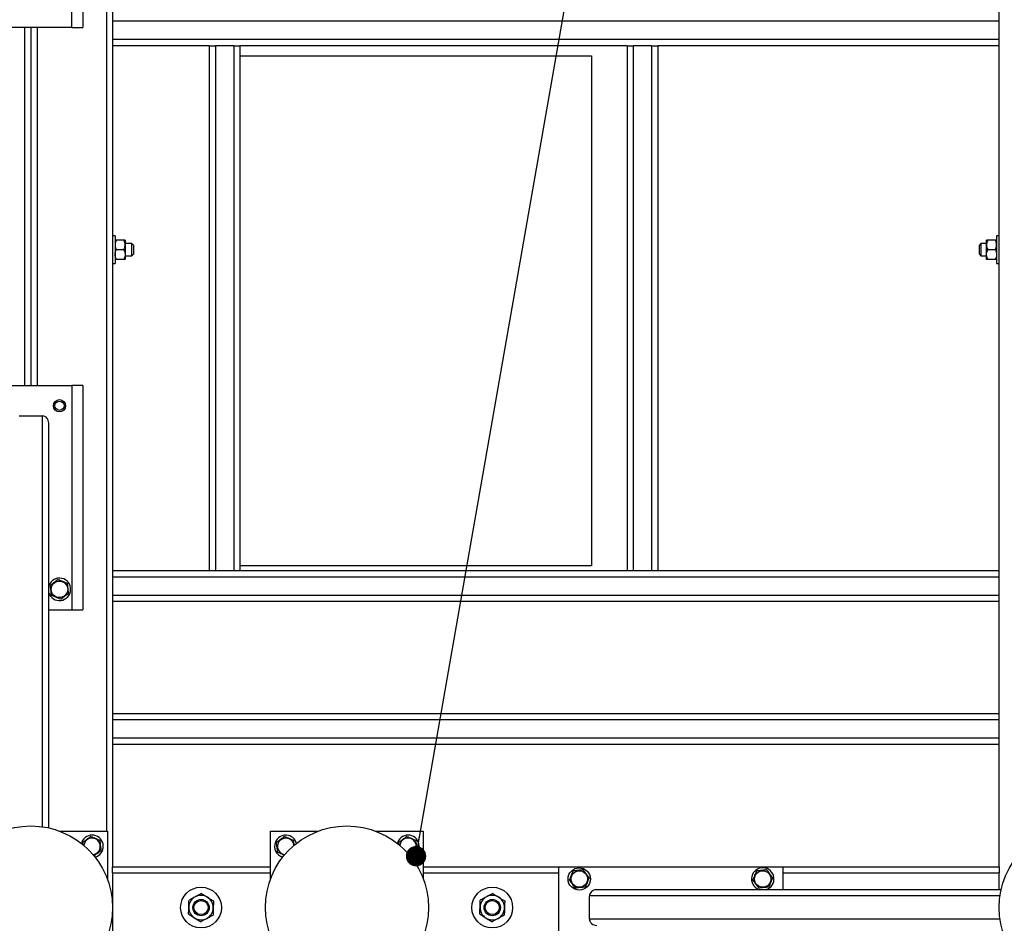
# Model space of a CAD drawing. Header units: millimetres. Extents: x 5 to 589, y 5 to 415.
# Tile 26 of 115: x 89 to 137, y 326 to 370. Entities that reach past the tile are written whole.
import ezdxf

# ---------------------------------------------------------------- set-up
doc = ezdxf.new("R2010")
doc.units = ezdxf.units.MM
doc.layers.add('NOTES', color=6, linetype='Continuous')
doc.layers.add('TRAIT-FORT', color=4, linetype='Continuous', lineweight=25)
doc.dimstyles.new('SLDDIMSTYLE3', dxfattribs={"dimtxt": 0.18, "dimasz": 1, "dimexe": 0, "dimexo": 0.0625, "dimgap": 0, "dimtad": 0, "dimtih": 1, "dimtoh": 1, "dimdec": 0, "dimrnd": 1e-09, "dimzin": 0, "dimdsep": 46, "dimtxsty": 'Standard', "dimblk1": 'DOT', "dimblk2": 'DOT', "dimsah": 1, "dimcen": 0.09, "dimadec": 0, "dimazin": 0, "dimtfac": 1, "dimtdec": 0, "dimtofl": 0, "dimtmove": 0, "dimatfit": 3, "dimldrblk": 'DOT', "dimfxl": 1, "dimfrac": 2, "dimtolj": 1, "dimtzin": 0, "dimarcsym": 0})

# ---------------------------------------------------------------- blocks, each defined once
blk = doc.blocks.new('_DOT')
at = {"color": 0, "linetype": 'ByBlock', "lineweight": -2}
blk.add_line((-0.5, 0), (-1, 0), dxfattribs=at)
at = {"color": 0, "linetype": 'ByBlock', "const_width": 0.5}
blk.add_lwpolyline([(-0.25, 0, 1), (0.25, 0, 1)], format="xyb", close=True, dxfattribs=at)

msp = doc.modelspace()

# ---------------------------------------------------------------- linework, layer by layer
at = {"layer": 'TRAIT-FORT', "color": 4, "linetype": 'Continuous', "lineweight": 25}
for p, q in [((93.52027, 393.05196), (93.52027, 328.30196)), ((137.02027, 328.30196), (137.02027, 393.05196)), ((93.22027, 391.30196), (93.22027, 330.05196)), ((91.52027, 369.45196), (91.52027, 380.45196)), ((92.07027, 380.45196), (92.07027, 369.45196)), ((137.02027, 369.75196), (93.52027, 369.75196)), ((91.52027, 369.45196), (87.52027, 369.45196)), ((89.22027, 351.90196), (89.22027, 369.45196)), ((89.52027, 369.45196), (89.52027, 351.90196)), ((89.82027, 369.45196), (89.82027, 351.90196)), ((91.52027, 369.45196), (92.07027, 369.45196)), ((137.02027, 368.85196), (93.52027, 368.85196)), ((98.27027, 368.55196), (93.52027, 368.55196)), ((98.27027, 368.55196), (98.27027, 342.80196)), ((98.27027, 368.55196), (98.57027, 368.55196)), ((98.57027, 368.55196), (98.57027, 342.80196)), ((99.47027, 368.55196), (98.57027, 368.55196)), ((99.47027, 368.55196), (99.47027, 342.80196)), ((99.47027, 368.55196), (99.77027, 368.55196)), ((118.77027, 368.55196), (99.77027, 368.55196)), ((99.77027, 368.55196), (99.77027, 342.80196)), ((118.77027, 368.55196), (118.77027, 342.80196)), ((118.77027, 368.55196), (119.07027, 368.55196)), ((119.07027, 368.55196), (119.07027, 342.80196)), ((119.97027, 368.55196), (119.07027, 368.55196)), ((119.97027, 368.55196), (119.97027, 342.80196)), ((119.97027, 368.55196), (120.27027, 368.55196)), ((137.02027, 368.55196), (120.27027, 368.55196)), ((120.27027, 368.55196), (120.27027, 342.80196)), ((99.77027, 368.05196), (117.02027, 368.05196)), ((117.02027, 368.05196), (117.02027, 343.05196)), ((93.64527, 359.22696), (93.52027, 359.22696)), ((93.64527, 359.22696), (93.64527, 358.48755)), ((94.07178, 359.02696), (93.71875, 359.02696)), ((94.14527, 359.02696), (94.14527, 358.78946)), ((136.39527, 358.78946), (136.39527, 359.02696)), ((136.82178, 359.02696), (136.46875, 359.02696)), ((137.02027, 359.22696), (136.89527, 359.22696)), ((136.89527, 359.22696), (136.89527, 358.48755)), ((93.64527, 358.48755), (93.64527, 357.87696)), ((94.07178, 358.55196), (93.71875, 358.55196)), ((94.47027, 358.85196), (94.14527, 358.85196)), ((94.14527, 358.78946), (94.14527, 358.31446)), ((94.54527, 358.77696), (94.47027, 358.85196)), ((94.47027, 358.55196), (94.47027, 358.85196)), ((94.47027, 358.25196), (94.47027, 358.55196)), ((94.54527, 358.77696), (94.54527, 358.55196)), ((94.54527, 358.55196), (94.54527, 358.32696)), ((136.12027, 358.85196), (136.04527, 358.77696)), ((136.04527, 358.55196), (136.04527, 358.77696)), ((136.04527, 358.32696), (136.04527, 358.55196)), ((136.39527, 358.85196), (136.12027, 358.85196)), ((136.12027, 358.85196), (136.12027, 358.55196)), ((136.12027, 358.55196), (136.12027, 358.25196)), ((136.39527, 358.31446), (136.39527, 358.78946)), ((136.82178, 358.55196), (136.46875, 358.55196)), ((136.89527, 358.48755), (136.89527, 357.87696)), ((94.07178, 358.07696), (93.71875, 358.07696)), ((94.14527, 358.31446), (94.14527, 358.07696)), ((94.14527, 358.25196), (94.47027, 358.25196)), ((94.47027, 358.25196), (94.54527, 358.32696)), ((136.04527, 358.32696), (136.12027, 358.25196)), ((136.12027, 358.25196), (136.39527, 358.25196)), ((136.39527, 358.07696), (136.39527, 358.31446)), ((136.82178, 358.07696), (136.46875, 358.07696)), ((93.52027, 357.87696), (93.64527, 357.87696)), ((136.89527, 357.87696), (137.02027, 357.87696)), ((87.52027, 351.90196), (91.52027, 351.90196)), ((91.52027, 351.90196), (91.52027, 340.90196)), ((92.07027, 351.90196), (91.52027, 351.90196)), ((92.07027, 351.90196), (92.07027, 340.90196)), ((88.94527, 350.40196), (90.09527, 350.40196)), ((90.09527, 330.26042), (90.09527, 350.40196)), ((90.39527, 330.20508), (90.39527, 350.04637)), ((117.02027, 343.05196), (99.77027, 343.05196)), ((98.27027, 342.80196), (93.52027, 342.80196)), ((137.02027, 342.50196), (93.52027, 342.50196)), ((98.57027, 342.80196), (98.27027, 342.80196)), ((99.47027, 342.80196), (98.57027, 342.80196)), ((99.77027, 342.80196), (99.47027, 342.80196)), ((118.77027, 342.80196), (99.77027, 342.80196)), ((119.07027, 342.80196), (118.77027, 342.80196)), ((119.97027, 342.80196), (119.07027, 342.80196)), ((120.27027, 342.80196), (119.97027, 342.80196)), ((137.02027, 342.80196), (120.27027, 342.80196)), ((90.41222, 342.11264), (90.39527, 342.0659)), ((137.02027, 341.60196), (93.52027, 341.60196)), ((137.02027, 341.30196), (93.52027, 341.30196)), ((90.39527, 340.90196), (91.52027, 340.90196)), ((91.52027, 340.90196), (92.07027, 340.90196)), ((137.02027, 335.80196), (93.52027, 335.80196)), ((137.02027, 335.50196), (93.52027, 335.50196)), ((137.02027, 334.60196), (93.52027, 334.60196)), ((137.02027, 334.30196), (93.52027, 334.30196)), ((90.91221, 330.05196), (93.27027, 330.05196)), ((93.27027, 330.05196), (93.27027, 327.6939)), ((101.27027, 327.6939), (101.27027, 330.05196)), ((101.27027, 330.05196), (103.62832, 330.05196)), ((106.41221, 330.05196), (108.77027, 330.05196)), ((108.77027, 330.05196), (108.77027, 327.6939)), ((92.01222, 329.51264), (91.99006, 329.4482)), ((107.51222, 329.51264), (107.48999, 329.44794)), ((93.52027, 328.30196), (101.27027, 328.30196)), ((93.52027, 328.00196), (93.52027, 328.30196)), ((93.52027, 328.00196), (93.52027, 324.60196)), ((93.52027, 328.00196), (101.27027, 328.00196)), ((108.77027, 328.30196), (115.42027, 328.30196)), ((108.77027, 328.00196), (115.42027, 328.00196)), ((115.42027, 324.30196), (115.42027, 328.30196)), ((115.42027, 328.30196), (126.42027, 328.30196)), ((126.42027, 327.17696), (126.42027, 328.30196)), ((126.42027, 328.30196), (137.02027, 328.30196)), ((126.42027, 328.00196), (137.02027, 328.00196)), ((137.02027, 328.30196), (137.02027, 328.00196)), ((137.02027, 327.17696), (137.02027, 328.00196)), ((137.11714, 327.17696), (117.27586, 327.17696)), ((125.20959, 327.19391), (125.25633, 327.17696)), ((116.92027, 325.72696), (116.92027, 326.87696)), ((137.06181, 326.87696), (116.92027, 326.87696)), ((137.06181, 325.72696), (116.92027, 325.72696))]:
    msp.add_line(p, q, dxfattribs=at)
for centre, radius in [((90.92027, 350.90196), 0.3), ((90.92027, 350.90196), 0.225), ((90.92027, 341.90196), 0.40375), ((89.52027, 326.30196), 4), ((105.02027, 326.30196), 4), ((141.02027, 326.30196), 4), ((116.42027, 327.70196), 0.55), ((116.42027, 327.70196), 0.40375), ((125.42027, 327.70196), 0.40375), ((97.86507, 326.30108), 1), ((112.15206, 326.30108), 1), ((97.86507, 326.30108), 0.4), ((97.86507, 326.30108), 0.345), ((112.15206, 326.30108), 0.4), ((112.15206, 326.30108), 0.345)]:
    msp.add_circle(centre, radius, dxfattribs=at)
for centre, radius, start, end in [((90.92027, 341.90196), 0.55, 197.341443, 157.477326), ((92.52027, 329.30196), 0.55, 285.419744, 157.477326), ((92.52027, 329.30196), 0.40375, 274.013414, 175.092523), ((102.02027, 329.30196), 0.55, 157.477326, 254.575378), ((102.02027, 329.30196), 0.55, 15.424629, 157.477326), ((102.02027, 329.30196), 0.40375, 5.81381, 187.093779), ((108.02027, 329.30196), 0.55, 285.391964, 157.477326), ((108.02027, 329.30196), 0.40375, 275.794023, 174.20596), ((102.02027, 329.30196), 0.40375, 187.093779, 264.186201), ((125.42027, 327.70196), 0.55, 287.341443, 247.477326), ((97.86507, 326.30108), 0.6, 118.232225, 178.232225), ((97.86507, 326.30108), 0.6, 58.232225, 118.232225), ((97.86507, 326.30108), 0.6, 358.232225, 58.232225), ((112.15206, 326.30108), 0.6, 118.232225, 178.232225), ((112.15206, 326.30108), 0.6, 58.232225, 118.232225), ((112.15206, 326.30108), 0.6, 358.232225, 58.232225), ((97.86507, 326.30108), 0.6, 178.232225, 238.232225), ((97.86507, 326.30108), 0.6, 298.232225, 358.232225), ((112.15206, 326.30108), 0.6, 178.232225, 238.232225), ((112.15206, 326.30108), 0.6, 298.232225, 358.232225), ((97.86507, 326.30108), 0.6, 238.232225, 298.232225), ((112.15206, 326.30108), 0.6, 238.232225, 298.232225)]:
    msp.add_arc(centre, radius, start, end, dxfattribs=at)
for centre, major_axis, start_param, end_param in [((90.09527, 350.04637), (0, 0.35559), 4.71238898, 6.28318531), ((117.27586, 326.87696), (-0.35559, 0), 4.71238898, 6.28318531), ((117.27586, 325.72696), (-0.35559, 0), 0, 1.57079633)]:
    msp.add_ellipse(centre, major_axis=major_axis, ratio=0.84366149, start_param=start_param, end_param=end_param, dxfattribs=at)
for points, knots in [([(93.71875, 359.02696), (93.70986, 359.01088), (93.69205, 358.97863), (93.67036, 358.92778), (93.65409, 358.87462), (93.64624, 358.82798), (93.64552, 358.79941), (93.64527, 358.78946)], [0, 0, 0, 0, 0.21551689, 0.43222603, 0.65445729, 0.87968778, 1, 1, 1, 1]), ([(93.71875, 359.02696), (93.71108, 359.02696), (93.69572, 359.02696), (93.67224, 359.02696), (93.65038, 359.02696), (93.64698, 359.02696), (93.64527, 359.02696)], [0, 0, 0, 0, 0.18493389, 0.37057618, 0.68107849, 1, 1, 1, 1]), ([(94.14527, 358.78946), (94.14422, 358.81011), (94.1421, 358.85185), (94.12572, 358.91259), (94.10234, 358.97133), (94.082, 359.00836), (94.07178, 359.02696)], [0, 0, 0, 0, 0.24957627, 0.50436073, 0.75104521, 1, 1, 1, 1]), ([(94.14527, 359.02696), (94.14364, 359.02696), (94.14033, 359.02696), (94.11862, 359.02696), (94.09484, 359.02696), (94.07948, 359.02696), (94.07178, 359.02696)], [0, 0, 0, 0, 0.30993156, 0.62942678, 0.81430839, 1, 1, 1, 1]), ([(136.46875, 359.02696), (136.45986, 359.01088), (136.44205, 358.97863), (136.42036, 358.92778), (136.40409, 358.87462), (136.39624, 358.82798), (136.39552, 358.79941), (136.39527, 358.78946)], [0, 0, 0, 0, 0.21551689, 0.43222603, 0.65445729, 0.87968778, 1, 1, 1, 1]), ([(136.46875, 359.02696), (136.46108, 359.02696), (136.44572, 359.02696), (136.42224, 359.02696), (136.40038, 359.02696), (136.39698, 359.02696), (136.39527, 359.02696)], [0, 0, 0, 0, 0.18493389, 0.37057618, 0.68107849, 1, 1, 1, 1]), ([(136.89527, 358.78946), (136.89422, 358.81011), (136.8921, 358.85185), (136.87572, 358.91259), (136.85234, 358.97133), (136.832, 359.00836), (136.82178, 359.02696)], [0, 0, 0, 0, 0.24957627, 0.50436073, 0.75104521, 1, 1, 1, 1]), ([(136.89527, 359.02696), (136.89364, 359.02696), (136.89033, 359.02696), (136.86862, 359.02696), (136.84484, 359.02696), (136.82948, 359.02696), (136.82178, 359.02696)], [0, 0, 0, 0, 0.30993156, 0.62942678, 0.81430839, 1, 1, 1, 1]), ([(93.64527, 358.78946), (93.64631, 358.76881), (93.64843, 358.72707), (93.66481, 358.66633), (93.68819, 358.60759), (93.70853, 358.57056), (93.71875, 358.55196)], [0, 0, 0, 0, 0.24957627, 0.50436073, 0.75104521, 1, 1, 1, 1]), ([(93.64527, 358.31446), (93.64631, 358.33511), (93.64843, 358.37685), (93.66481, 358.43759), (93.68819, 358.49633), (93.70853, 358.53336), (93.71875, 358.55196)], [0, 0, 0, 0, 0.24957627, 0.50436073, 0.75104521, 1, 1, 1, 1]), ([(94.07178, 358.55196), (94.08067, 358.56804), (94.09848, 358.60029), (94.12018, 358.65114), (94.13644, 358.7043), (94.14429, 358.75094), (94.14501, 358.77951), (94.14527, 358.78946)], [0, 0, 0, 0, 0.21551689, 0.43222603, 0.65445729, 0.87968778, 1, 1, 1, 1]), ([(94.07178, 358.55196), (94.08067, 358.53588), (94.09848, 358.50363), (94.12018, 358.45278), (94.13644, 358.39962), (94.14429, 358.35298), (94.14501, 358.32441), (94.14527, 358.31446)], [0, 0, 0, 0, 0.21551689, 0.43222603, 0.65445729, 0.87968778, 1, 1, 1, 1]), ([(136.39527, 358.78946), (136.39631, 358.76881), (136.39843, 358.72707), (136.41481, 358.66633), (136.43819, 358.60759), (136.45853, 358.57056), (136.46875, 358.55196)], [0, 0, 0, 0, 0.24957627, 0.50436073, 0.75104521, 1, 1, 1, 1]), ([(136.39527, 358.31446), (136.39631, 358.33511), (136.39843, 358.37685), (136.41481, 358.43759), (136.43819, 358.49633), (136.45853, 358.53336), (136.46875, 358.55196)], [0, 0, 0, 0, 0.24957627, 0.50436073, 0.75104521, 1, 1, 1, 1]), ([(136.82178, 358.55196), (136.83067, 358.56804), (136.84848, 358.60029), (136.87018, 358.65114), (136.88644, 358.7043), (136.89429, 358.75094), (136.89501, 358.77951), (136.89527, 358.78946)], [0, 0, 0, 0, 0.21551689, 0.43222603, 0.65445729, 0.87968778, 1, 1, 1, 1]), ([(136.82178, 358.55196), (136.83067, 358.53588), (136.84848, 358.50363), (136.87018, 358.45278), (136.88644, 358.39962), (136.89429, 358.35298), (136.89501, 358.32441), (136.89527, 358.31446)], [0, 0, 0, 0, 0.21551689, 0.43222603, 0.65445729, 0.87968778, 1, 1, 1, 1]), ([(93.71875, 358.07696), (93.70986, 358.09304), (93.69205, 358.12529), (93.67036, 358.17614), (93.65409, 358.2293), (93.64624, 358.27594), (93.64552, 358.30451), (93.64527, 358.31446)], [0, 0, 0, 0, 0.21551689, 0.43222603, 0.65445729, 0.87968778, 1, 1, 1, 1]), ([(93.71875, 358.07696), (93.71108, 358.07696), (93.69572, 358.07696), (93.67224, 358.07696), (93.65038, 358.07696), (93.64698, 358.07696), (93.64527, 358.07696)], [0, 0, 0, 0, 0.18493389, 0.37057618, 0.68107849, 1, 1, 1, 1]), ([(94.14527, 358.31446), (94.14422, 358.29381), (94.1421, 358.25207), (94.12572, 358.19133), (94.10234, 358.13259), (94.082, 358.09556), (94.07178, 358.07696)], [0, 0, 0, 0, 0.24957627, 0.50436073, 0.75104521, 1, 1, 1, 1]), ([(94.14527, 358.07696), (94.14364, 358.07696), (94.14033, 358.07696), (94.11862, 358.07696), (94.09484, 358.07696), (94.07948, 358.07696), (94.07178, 358.07696)], [0, 0, 0, 0, 0.30993156, 0.62942678, 0.81430839, 1, 1, 1, 1]), ([(136.46875, 358.07696), (136.45986, 358.09304), (136.44205, 358.12529), (136.42036, 358.17614), (136.40409, 358.2293), (136.39624, 358.27594), (136.39552, 358.30451), (136.39527, 358.31446)], [0, 0, 0, 0, 0.21551689, 0.43222603, 0.65445729, 0.87968778, 1, 1, 1, 1]), ([(136.46875, 358.07696), (136.46108, 358.07696), (136.44572, 358.07696), (136.42224, 358.07696), (136.40038, 358.07696), (136.39698, 358.07696), (136.39527, 358.07696)], [0, 0, 0, 0, 0.18493389, 0.37057618, 0.68107849, 1, 1, 1, 1]), ([(136.89527, 358.31446), (136.89422, 358.29381), (136.8921, 358.25207), (136.87572, 358.19133), (136.85234, 358.13259), (136.832, 358.09556), (136.82178, 358.07696)], [0, 0, 0, 0, 0.24957627, 0.50436073, 0.75104521, 1, 1, 1, 1]), ([(136.89527, 358.07696), (136.89364, 358.07696), (136.89033, 358.07696), (136.86862, 358.07696), (136.84484, 358.07696), (136.82948, 358.07696), (136.82178, 358.07696)], [0, 0, 0, 0, 0.30993156, 0.62942678, 0.81430839, 1, 1, 1, 1]), ([(90.85966, 342.38895), (90.82569, 342.36326), (90.757, 342.31133), (90.65523, 342.23438), (90.55795, 342.16082), (90.49831, 342.11573), (90.46822, 342.09297)], [0, 0, 0, 0, 0.26460494, 0.53494775, 0.76534313, 1, 1, 1, 1]), ([(90.52882, 341.60598), (90.52111, 341.66794), (90.50836, 341.77041), (90.48986, 341.91904), (90.47742, 342.01904), (90.47026, 342.07655), (90.46822, 342.09297)], [0, 0, 0, 0, 0.385549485, 0.637641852, 0.896546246, 1, 1, 1, 1]), ([(90.85966, 342.38895), (90.8989, 342.37237), (90.97822, 342.33886), (91.09574, 342.2892), (91.20808, 342.24173), (91.27696, 342.21262), (91.31171, 342.19794)], [0, 0, 0, 0, 0.26460494, 0.53494775, 0.76534313, 1, 1, 1, 1]), ([(91.37231, 341.71095), (91.3646, 341.77291), (91.35185, 341.87538), (91.33335, 342.02401), (91.32091, 342.12401), (91.31375, 342.18152), (91.31171, 342.19794)], [0, 0, 0, 0, 0.38554949, 0.63764185, 0.89654625, 1, 1, 1, 1]), ([(90.98087, 341.41497), (90.94164, 341.43155), (90.86231, 341.46506), (90.74479, 341.51472), (90.63245, 341.56219), (90.56357, 341.5913), (90.52882, 341.60598)], [0, 0, 0, 0, 0.26460494, 0.53494775, 0.76534313, 1, 1, 1, 1]), ([(90.98087, 341.41497), (91.01484, 341.44066), (91.08353, 341.49259), (91.1853, 341.56954), (91.28258, 341.6431), (91.34222, 341.68819), (91.37231, 341.71095)], [0, 0, 0, 0, 0.26460494, 0.53494775, 0.76534313, 1, 1, 1, 1]), ([(92.45966, 329.78895), (92.42569, 329.76326), (92.357, 329.71133), (92.25523, 329.63438), (92.15795, 329.56082), (92.09831, 329.51573), (92.06822, 329.49297)], [0, 0, 0, 0, 0.26460494, 0.53494775, 0.76534313, 1, 1, 1, 1]), ([(92.08329, 329.37183), (92.0803, 329.39589), (92.0752, 329.43684), (92.07026, 329.47658), (92.06822, 329.49297)], [0, 0, 0, 0, 0.58756698, 1, 1, 1, 1]), ([(92.45966, 329.78895), (92.4989, 329.77237), (92.57822, 329.73886), (92.69574, 329.6892), (92.80808, 329.64173), (92.87696, 329.61262), (92.91171, 329.59794)], [0, 0, 0, 0, 0.26460494, 0.53494775, 0.76534313, 1, 1, 1, 1]), ([(92.97231, 329.11095), (92.9646, 329.17291), (92.95185, 329.27538), (92.93335, 329.42401), (92.92091, 329.52401), (92.91375, 329.58152), (92.91171, 329.59794)], [0, 0, 0, 0, 0.38554949, 0.63764185, 0.89654625, 1, 1, 1, 1]), ([(101.95966, 329.78895), (101.92569, 329.76326), (101.857, 329.71133), (101.75523, 329.63438), (101.65795, 329.56082), (101.59831, 329.51573), (101.56822, 329.49297)], [0, 0, 0, 0, 0.26460494, 0.53494775, 0.76534313, 1, 1, 1, 1]), ([(101.62882, 329.00598), (101.62111, 329.06794), (101.60836, 329.17041), (101.58986, 329.31904), (101.57742, 329.41904), (101.57026, 329.47655), (101.56822, 329.49297)], [0, 0, 0, 0, 0.385549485, 0.637641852, 0.896546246, 1, 1, 1, 1]), ([(101.95966, 329.78895), (101.9989, 329.77237), (102.07822, 329.73886), (102.19574, 329.6892), (102.30808, 329.64173), (102.37696, 329.61262), (102.41171, 329.59794)], [0, 0, 0, 0, 0.26460494, 0.53494775, 0.76534313, 1, 1, 1, 1]), ([(102.44222, 329.35278), (102.43932, 329.37606), (102.43112, 329.44201), (102.42091, 329.52401), (102.41375, 329.58152), (102.41171, 329.59794)], [0, 0, 0, 0, 0.28038909, 0.79455009, 1, 1, 1, 1]), ([(107.95966, 329.78895), (107.92569, 329.76326), (107.857, 329.71133), (107.75523, 329.63438), (107.65795, 329.56082), (107.59831, 329.51573), (107.56822, 329.49297)], [0, 0, 0, 0, 0.26460494, 0.53494775, 0.76534313, 1, 1, 1, 1]), ([(107.58423, 329.3643), (107.58092, 329.39089), (107.57551, 329.43437), (107.57026, 329.47658), (107.56822, 329.49297)], [0, 0, 0, 0, 0.61153553, 1, 1, 1, 1]), ([(107.95966, 329.78895), (107.9989, 329.77237), (108.07822, 329.73886), (108.19574, 329.6892), (108.30808, 329.64173), (108.37696, 329.61262), (108.41171, 329.59794)], [0, 0, 0, 0, 0.26460494, 0.53494775, 0.76534313, 1, 1, 1, 1]), ([(108.47231, 329.11095), (108.4646, 329.17291), (108.45185, 329.27538), (108.43335, 329.42401), (108.42091, 329.52401), (108.41375, 329.58152), (108.41171, 329.59794)], [0, 0, 0, 0, 0.38554949, 0.63764185, 0.89654625, 1, 1, 1, 1]), ([(92.60581, 328.83382), (92.63154, 328.85328), (92.69201, 328.899), (92.78532, 328.96956), (92.88258, 329.0431), (92.94222, 329.08819), (92.97231, 329.11095)], [0, 0, 0, 0, 0.21401776, 0.50295721, 0.74920129, 1, 1, 1, 1]), ([(101.95558, 328.86791), (101.91667, 328.88435), (101.84265, 328.91563), (101.73241, 328.96221), (101.66356, 328.9913), (101.62882, 329.00598)], [0, 0, 0, 0, 0.35438228, 0.67423309, 1, 1, 1, 1]), ([(108.10841, 328.83579), (108.13328, 328.8546), (108.19289, 328.89967), (108.28532, 328.96956), (108.38258, 329.0431), (108.44222, 329.08819), (108.47231, 329.11095)], [0, 0, 0, 0, 0.20832869, 0.49935953, 0.74738596, 1, 1, 1, 1]), ([(115.93327, 327.64136), (115.94985, 327.68059), (115.98337, 327.75991), (116.03303, 327.87743), (116.0805, 327.98978), (116.1096, 328.05865), (116.12429, 328.0934)], [0, 0, 0, 0, 0.26460494, 0.53494775, 0.76534313, 1, 1, 1, 1]), ([(116.61128, 328.15401), (116.54932, 328.1463), (116.44684, 328.13355), (116.29821, 328.11505), (116.19822, 328.10261), (116.14071, 328.09545), (116.12429, 328.0934)], [0, 0, 0, 0, 0.38554949, 0.63764185, 0.89654625, 1, 1, 1, 1]), ([(116.90726, 327.76256), (116.88157, 327.79654), (116.82963, 327.86522), (116.75268, 327.96699), (116.67913, 328.06428), (116.63403, 328.12392), (116.61128, 328.15401)], [0, 0, 0, 0, 0.26460494, 0.53494775, 0.76534313, 1, 1, 1, 1]), ([(124.93327, 327.64136), (124.94985, 327.68059), (124.98337, 327.75991), (125.03303, 327.87743), (125.0805, 327.98978), (125.1096, 328.05865), (125.12429, 328.0934)], [0, 0, 0, 0, 0.26460494, 0.53494775, 0.76534313, 1, 1, 1, 1]), ([(125.61128, 328.15401), (125.54932, 328.1463), (125.44684, 328.13355), (125.29821, 328.11505), (125.19822, 328.10261), (125.14071, 328.09545), (125.12429, 328.0934)], [0, 0, 0, 0, 0.38554949, 0.63764185, 0.89654625, 1, 1, 1, 1]), ([(125.90726, 327.76256), (125.88157, 327.79654), (125.82963, 327.86522), (125.75268, 327.96699), (125.67913, 328.06428), (125.63403, 328.12392), (125.61128, 328.15401)], [0, 0, 0, 0, 0.26460494, 0.53494775, 0.76534313, 1, 1, 1, 1]), ([(115.93327, 327.64136), (115.95896, 327.60738), (116.0109, 327.5387), (116.08785, 327.43693), (116.1614, 327.33964), (116.2065, 327.28), (116.22925, 327.24991)], [0, 0, 0, 0, 0.26460494, 0.53494775, 0.76534313, 1, 1, 1, 1]), ([(116.90726, 327.76256), (116.89068, 327.72333), (116.85716, 327.64401), (116.8075, 327.52649), (116.76003, 327.41414), (116.73093, 327.34527), (116.71625, 327.31052)], [0, 0, 0, 0, 0.26460494, 0.53494775, 0.76534313, 1, 1, 1, 1]), ([(124.93327, 327.64136), (124.95896, 327.60738), (125.0109, 327.5387), (125.08785, 327.43693), (125.1614, 327.33964), (125.2065, 327.28), (125.22925, 327.24991)], [0, 0, 0, 0, 0.26460494, 0.53494775, 0.76534313, 1, 1, 1, 1]), ([(125.90726, 327.76256), (125.89068, 327.72333), (125.85716, 327.64401), (125.8075, 327.52649), (125.76003, 327.41414), (125.73093, 327.34527), (125.71625, 327.31052)], [0, 0, 0, 0, 0.26460494, 0.53494775, 0.76534313, 1, 1, 1, 1]), ([(116.71625, 327.31052), (116.65429, 327.3028), (116.55181, 327.29005), (116.40318, 327.27156), (116.30319, 327.25911), (116.24567, 327.25195), (116.22925, 327.24991)], [0, 0, 0, 0, 0.38554949, 0.63764185, 0.89654625, 1, 1, 1, 1]), ([(125.71625, 327.31052), (125.65429, 327.3028), (125.55181, 327.29005), (125.40318, 327.27156), (125.30319, 327.25911), (125.24567, 327.25195), (125.22925, 327.24991)], [0, 0, 0, 0, 0.38554949, 0.63764185, 0.89654625, 1, 1, 1, 1]), ([(97.26535, 326.31959), (97.26628, 326.3497), (97.26816, 326.41054), (97.27089, 326.49911), (97.27353, 326.58474), (97.2752, 326.63872), (97.27604, 326.66584)], [0, 0, 0, 0, 0.24957685, 0.50436193, 0.75104582, 1, 1, 1, 1]), ([(97.58124, 326.8297), (97.5547, 326.81546), (97.50107, 326.78666), (97.423, 326.74475), (97.34752, 326.70422), (97.29994, 326.67867), (97.27604, 326.66584)], [0, 0, 0, 0, 0.24957685, 0.50436193, 0.75104582, 1, 1, 1, 1]), ([(97.88644, 326.99357), (97.86577, 326.98248), (97.82433, 326.96022), (97.75898, 326.92514), (97.69067, 326.88846), (97.63074, 326.85628), (97.59402, 326.83657), (97.58124, 326.8297)], [0, 0, 0, 0, 0.215517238, 0.432226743, 0.654458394, 0.879689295, 1, 1, 1, 1]), ([(97.88644, 326.99357), (97.90353, 326.98299), (97.93778, 326.96178), (98.00288, 326.92146), (98.08365, 326.87145), (98.14823, 326.83146), (98.18095, 326.8112)], [0, 0, 0, 0, 0.18501599, 0.37074143, 0.68116385, 1, 1, 1, 1]), ([(98.18095, 326.8112), (98.18601, 326.80806), (98.2271, 326.78262), (98.30535, 326.73416), (98.3983, 326.6766), (98.45374, 326.64227), (98.47547, 326.62882)], [0, 0, 0, 0, 0.04940377, 0.40100021, 0.76531448, 1, 1, 1, 1]), ([(98.47547, 326.62882), (98.47474, 326.60537), (98.47329, 326.55836), (98.471, 326.48422), (98.46861, 326.40673), (98.46651, 326.33874), (98.46523, 326.29708), (98.46478, 326.28257)], [0, 0, 0, 0, 0.21551724, 0.43222674, 0.65445839, 0.87968929, 1, 1, 1, 1]), ([(111.55235, 326.31959), (111.55328, 326.3497), (111.55516, 326.41054), (111.55789, 326.49911), (111.56053, 326.58474), (111.5622, 326.63872), (111.56304, 326.66584)], [0, 0, 0, 0, 0.24957685, 0.50436193, 0.75104582, 1, 1, 1, 1]), ([(111.86824, 326.8297), (111.8417, 326.81546), (111.78807, 326.78666), (111.71, 326.74475), (111.63452, 326.70422), (111.58694, 326.67867), (111.56304, 326.66584)], [0, 0, 0, 0, 0.24957685, 0.50436193, 0.75104582, 1, 1, 1, 1]), ([(112.17344, 326.99357), (112.15277, 326.98248), (112.11133, 326.96022), (112.04598, 326.92514), (111.97767, 326.88846), (111.91774, 326.85628), (111.88102, 326.83657), (111.86824, 326.8297)], [0, 0, 0, 0, 0.215517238, 0.432226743, 0.654458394, 0.879689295, 1, 1, 1, 1]), ([(112.17344, 326.99357), (112.19053, 326.98299), (112.22478, 326.96178), (112.28988, 326.92146), (112.37065, 326.87145), (112.43523, 326.83146), (112.46795, 326.8112)], [0, 0, 0, 0, 0.18501599, 0.37074143, 0.68116385, 1, 1, 1, 1]), ([(112.46795, 326.8112), (112.47301, 326.80806), (112.5141, 326.78262), (112.59235, 326.73416), (112.6853, 326.6766), (112.74074, 326.64227), (112.76247, 326.62882)], [0, 0, 0, 0, 0.04940377, 0.40100021, 0.76531448, 1, 1, 1, 1]), ([(112.76247, 326.62882), (112.76174, 326.60537), (112.76029, 326.55836), (112.758, 326.48422), (112.75561, 326.40673), (112.75351, 326.33874), (112.75223, 326.29708), (112.75178, 326.28257)], [0, 0, 0, 0, 0.21551724, 0.43222674, 0.65445839, 0.87968929, 1, 1, 1, 1]), ([(97.25466, 325.97335), (97.25539, 325.99679), (97.25684, 326.04381), (97.25913, 326.11794), (97.26152, 326.19544), (97.26362, 326.26343), (97.2649, 326.30509), (97.26535, 326.31959)], [0, 0, 0, 0, 0.215517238, 0.432226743, 0.654458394, 0.879689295, 1, 1, 1, 1]), ([(98.46478, 326.28257), (98.46385, 326.25246), (98.46197, 326.19162), (98.45924, 326.10306), (98.4566, 326.01743), (98.45493, 325.96344), (98.45409, 325.93633)], [0, 0, 0, 0, 0.24957685, 0.50436193, 0.75104582, 1, 1, 1, 1]), ([(111.54166, 325.97335), (111.54239, 325.99679), (111.54384, 326.04381), (111.54613, 326.11794), (111.54852, 326.19544), (111.55062, 326.26343), (111.5519, 326.30509), (111.55235, 326.31959)], [0, 0, 0, 0, 0.215517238, 0.432226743, 0.654458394, 0.879689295, 1, 1, 1, 1]), ([(112.75178, 326.28257), (112.75085, 326.25246), (112.74897, 326.19162), (112.74624, 326.10306), (112.7436, 326.01743), (112.74193, 325.96344), (112.74109, 325.93633)], [0, 0, 0, 0, 0.24957685, 0.50436193, 0.75104582, 1, 1, 1, 1]), ([(97.25466, 325.97335), (97.27175, 325.96276), (97.306, 325.94156), (97.35626, 325.91043), (97.40484, 325.88035), (97.45177, 325.85129), (97.50002, 325.82141), (97.53275, 325.80114), (97.54918, 325.79097)], [0, 0, 0, 0, 0.18491158, 0.37053221, 0.5253481, 0.68099717, 0.8398193, 1, 1, 1, 1]), ([(97.54918, 325.79097), (97.55424, 325.78783), (97.59533, 325.76239), (97.67358, 325.71393), (97.76653, 325.65637), (97.82197, 325.62204), (97.84369, 325.60859)], [0, 0, 0, 0, 0.049403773, 0.401000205, 0.765314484, 1, 1, 1, 1]), ([(97.84369, 325.60859), (97.86436, 325.61969), (97.9058, 325.64194), (97.97115, 325.67702), (98.03946, 325.7137), (98.09939, 325.74588), (98.13611, 325.76559), (98.14889, 325.77246)], [0, 0, 0, 0, 0.21551724, 0.43222674, 0.65445839, 0.87968929, 1, 1, 1, 1]), ([(98.14889, 325.77246), (98.17543, 325.78671), (98.22906, 325.8155), (98.30713, 325.85742), (98.38261, 325.89795), (98.43019, 325.92349), (98.45409, 325.93633)], [0, 0, 0, 0, 0.24957685, 0.50436193, 0.75104582, 1, 1, 1, 1]), ([(111.54166, 325.97335), (111.55875, 325.96276), (111.593, 325.94156), (111.64326, 325.91043), (111.69184, 325.88035), (111.73877, 325.85129), (111.78702, 325.82141), (111.81975, 325.80114), (111.83618, 325.79097)], [0, 0, 0, 0, 0.18491158, 0.37053221, 0.5253481, 0.68099717, 0.8398193, 1, 1, 1, 1]), ([(111.83618, 325.79097), (111.84124, 325.78783), (111.88233, 325.76239), (111.96058, 325.71393), (112.05353, 325.65637), (112.10897, 325.62204), (112.13069, 325.60859)], [0, 0, 0, 0, 0.049403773, 0.401000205, 0.765314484, 1, 1, 1, 1]), ([(112.13069, 325.60859), (112.15136, 325.61969), (112.1928, 325.64194), (112.25815, 325.67702), (112.32646, 325.7137), (112.38639, 325.74588), (112.42311, 325.76559), (112.43589, 325.77246)], [0, 0, 0, 0, 0.21551724, 0.43222674, 0.65445839, 0.87968929, 1, 1, 1, 1]), ([(112.43589, 325.77246), (112.46243, 325.78671), (112.51606, 325.8155), (112.59413, 325.85742), (112.66961, 325.89795), (112.71719, 325.92349), (112.74109, 325.93633)], [0, 0, 0, 0, 0.24957685, 0.50436193, 0.75104582, 1, 1, 1, 1])]:
    msp.add_open_spline(points, degree=3, knots=knots, dxfattribs=at)

# ---------------------------------------------------------------- leaders
at = {"layer": 'NOTES', "color": 211}
msp.add_leader([(108.41156, 328.81951), (121.06918, 401.07725)], dimstyle='SLDDIMSTYLE3', dxfattribs=at)

doc.saveas('drawing.dxf')
